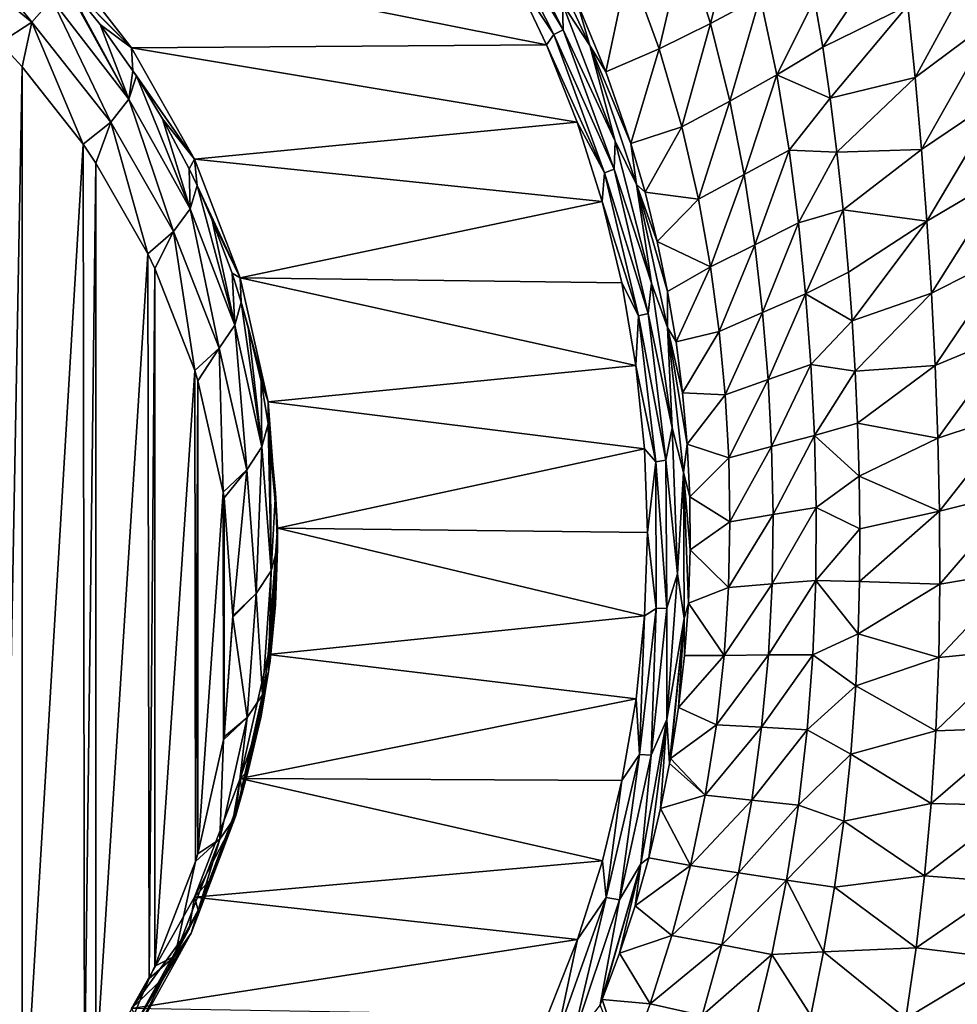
# Model space of a CAD drawing. Header units: metres. Extents: x -23 to 23, y -199 to 23.
# Tile 17 of 112: x 7 to 16, y -184 to -174. Entities that reach past the tile are written whole.
import ezdxf

# ---------------------------------------------------------------- set-up
doc = ezdxf.new("R2010")
doc.units = ezdxf.units.M
doc.layers.add('solid_509541_180_SW0001', color=7, linetype='CONTINUOUS')

msp = doc.modelspace()

# ---------------------------------------------------------------- linework, layer by layer
at = {"layer": 'solid_509541_180_SW0001'}
for points in [[(19.316486, -4.761213, 243), (18.993776, -5.918785, 243), (-20.209421, -189, 243)], [(19.316486, -4.761213, 243), (-20.209421, -189, 243), (20.209421, -189, 243)], [(18.993776, -5.918785, 243), (18.601791, -7.054702, 243), (-20.209421, -189, 243)], [(18.601791, -7.054702, 243), (18.141941, -8.164902, 243), (-20.209421, -189, 243)], [(18.141941, -8.164902, 243), (17.615858, -9.2454, 243), (-20.209421, -189, 243)], [(17.615858, -9.2454, 243), (17.025412, -10.292294, 243), (-20.209421, -189, 243)], [(17.025412, -10.292294, 243), (16.372877, -11.301532, 243), (-20.209421, -189, 243)], [(16.372877, -11.301532, 243), (15.660671, -12.269428, 243), (-20.209421, -189, 243)], [(15.660671, -12.269428, 243), (14.891361, -13.19253, 243), (-20.209421, -189, 243)], [(14.891361, -13.19253, 243), (14.067702, -14.067531, 243), (-20.209421, -189, 243)], [(14.067702, -14.067531, 243), (13.192632, -14.891286, 243), (-20.209421, -189, 243)], [(13.192632, -14.891286, 243), (12.269317, -15.660772, 243), (-20.209421, -189, 243)], [(12.269317, -15.660772, 243), (11.301332, -16.373013, 243), (-20.209421, -189, 243)], [(11.301332, -16.373013, 243), (10.292202, -17.025454, 243), (-20.209421, -189, 243)], [(10.292202, -17.025454, 243), (9.245549, -17.61577, 243), (-20.209421, -189, 243)], [(9.245549, -17.61577, 243), (8.165118, -18.141846, 243), (-20.209421, -189, 243)], [(8.165118, -18.141846, 243), (7.054771, -18.601778, 243), (-20.209421, -189, 243)], [(7.054771, -18.601778, 243), (5.918605, -18.993841, 243), (-20.209421, -189, 243)], [(11.568825, -172.446381, 226.800415), (11.664377, -172.384216, 226.821182), (12.352003, -173.746704, 227.184082)], [(12.352003, -173.746704, 227.184082), (11.664377, -172.384216, 226.821182), (12.344983, -173.480087, 227.171295)], [(12.255155, -173.795578, 227.161377), (11.817552, -173.134995, 226.972336), (11.568825, -172.446381, 226.800415)], [(12.255155, -173.795578, 227.161377), (11.568825, -172.446381, 226.800415), (12.352003, -173.746704, 227.184082)], [(11.981693, -172.540283, 227.002823), (12.493361, -173.465836, 227.306961), (12.62344, -173.907104, 227.361099)], [(11.981693, -172.540283, 227.002823), (12.62344, -173.907104, 227.361099), (12.344983, -173.480087, 227.171295)], [(13.860839, -173.682892, 229.119766), (13.594134, -172.839981, 228.892303), (14.14599, -172.576401, 229.699539)], [(13.860839, -173.682892, 229.119766), (14.14599, -172.576401, 229.699539), (14.371183, -173.410492, 229.914612)], [(6.905509, -173.667816, 224.360229), (5.855814, -172.815216, 223.890259), (6.074681, -172.640793, 224.541199)], [(7.111593, -173.432037, 225.240143), (6.905509, -173.667816, 224.360229), (6.074681, -172.640793, 224.541199)], [(15.011602, -173.925995, 230.858261), (14.928366, -173.43663, 230.760696), (15.790169, -172.758423, 232.1297)], [(15.011602, -173.925995, 230.858261), (15.790169, -172.758423, 232.1297), (15.883296, -173.498199, 232.247391)], [(6.905509, -173.667816, 224.360229), (6.57629, -173.879196, 223.522049), (5.855814, -172.815216, 223.890259)], [(7.121356, -172.892532, 226.907364), (11.817552, -173.134995, 226.972336), (12.181098, -173.90181, 227.177795)], [(7.926976, -173.932037, 227.185898), (7.121356, -172.892532, 226.907364), (12.181098, -173.90181, 227.177795)], [(7.198129, -173.191422, 226.138535), (7.121356, -172.892532, 226.907364), (7.926976, -173.932037, 227.185898)], [(13.594134, -172.839981, 228.892303), (13.334791, -173.94191, 228.313766), (13.01937, -173.082901, 228.077881)], [(13.860839, -173.682892, 229.119766), (13.334791, -173.94191, 228.313766), (13.594134, -172.839981, 228.892303)], [(15.95969, -174.23587, 232.343018), (15.883296, -173.498199, 232.247391), (16.726376, -172.827072, 233.582855)], [(15.95969, -174.23587, 232.343018), (16.726376, -172.827072, 233.582855), (16.789392, -173.619247, 233.661057)], [(12.789245, -174.176849, 227.502762), (12.493361, -173.465836, 227.306961), (13.01937, -173.082901, 228.077881)], [(12.789245, -174.176849, 227.502762), (13.01937, -173.082901, 228.077881), (13.334791, -173.94191, 228.313766)], [(7.899301, -174.458267, 225.521744), (7.111593, -173.432037, 225.240143), (7.198129, -173.191422, 226.138535)], [(7.23871, -173.238144, 226.151047), (7.198129, -173.191422, 226.138535), (7.926976, -173.932037, 227.185898)], [(7.899301, -174.458267, 225.521744), (7.198129, -173.191422, 226.138535), (7.23871, -173.238144, 226.151047)], [(12.255155, -173.795578, 227.161377), (12.181098, -173.90181, 227.177795), (11.817552, -173.134995, 226.972336)], [(7.605555, -173.691772, 226.272598), (7.23871, -173.238144, 226.151047), (7.926976, -173.932037, 227.185898)], [(7.899301, -174.458267, 225.521744), (7.23871, -173.238144, 226.151047), (7.605555, -173.691772, 226.272598)], [(7.715713, -174.69339, 224.644272), (6.905509, -173.667816, 224.360229), (7.111593, -173.432037, 225.240143)], [(7.899301, -174.458267, 225.521744), (7.715713, -174.69339, 224.644272), (7.111593, -173.432037, 225.240143)], [(12.352003, -173.746704, 227.184082), (12.344983, -173.480087, 227.171295), (12.883995, -174.886871, 227.544159)], [(12.62344, -173.907104, 227.361099), (12.883995, -174.886871, 227.544159), (12.344983, -173.480087, 227.171295)], [(12.62344, -173.907104, 227.361099), (12.493361, -173.465836, 227.306961), (12.789245, -174.176849, 227.502762)], [(14.058874, -174.478271, 229.315704), (13.860839, -173.682892, 229.119766), (14.371183, -173.410492, 229.914612)], [(14.058874, -174.478271, 229.315704), (14.371183, -173.410492, 229.914612), (14.539765, -174.209961, 230.09642)], [(14.539765, -174.209961, 230.09642), (14.371183, -173.410492, 229.914612), (14.928366, -173.43663, 230.760696)], [(14.539765, -174.209961, 230.09642), (14.928366, -173.43663, 230.760696), (15.011602, -173.925995, 230.858261)], [(15.087768, -174.448013, 230.951385), (15.011602, -173.925995, 230.858261), (15.883296, -173.498199, 232.247391)], [(15.087768, -174.448013, 230.951385), (15.883296, -173.498199, 232.247391), (15.95969, -174.23587, 232.343018)], [(6.805941, -174.127548, 223.588593), (6.57629, -173.879196, 223.522049), (6.905509, -173.667816, 224.360229)], [(7.430236, -174.918243, 223.800461), (6.805941, -174.127548, 223.588593), (6.905509, -173.667816, 224.360229)], [(7.715713, -174.69339, 224.644272), (7.430236, -174.918243, 223.800461), (6.905509, -173.667816, 224.360229)], [(7.941537, -174.166214, 226.399719), (7.605555, -173.691772, 226.272598), (7.926976, -173.932037, 227.185898)], [(7.899301, -174.458267, 225.521744), (7.605555, -173.691772, 226.272598), (7.941537, -174.166214, 226.399719)], [(13.860839, -173.682892, 229.119766), (13.567781, -174.739685, 228.521439), (13.334791, -173.94191, 228.313766)], [(14.058874, -174.478271, 229.315704), (13.567781, -174.739685, 228.521439), (13.860839, -173.682892, 229.119766)], [(16.02393, -174.972321, 232.419891), (15.95969, -174.23587, 232.343018), (16.789392, -173.619247, 233.661057)], [(16.02393, -174.972321, 232.419891), (16.789392, -173.619247, 233.661057), (16.844679, -174.418991, 233.721481)], [(12.775206, -175.212296, 227.540543), (12.181098, -173.90181, 227.177795), (12.255155, -173.795578, 227.161377)], [(12.255155, -173.795578, 227.161377), (12.352003, -173.746704, 227.184082), (12.872427, -175.175964, 227.565277)], [(12.775206, -175.212296, 227.540543), (12.255155, -173.795578, 227.161377), (12.872427, -175.175964, 227.565277)], [(12.872427, -175.175964, 227.565277), (12.352003, -173.746704, 227.184082), (12.883995, -174.886871, 227.544159)], [(6.595686, -185.631195, 226.670975), (6.57629, -173.879196, 223.522049), (6.805941, -174.127548, 223.588593)], [(7.926976, -173.932037, 227.185898), (12.181098, -173.90181, 227.177795), (12.492662, -174.693054, 227.389816)], [(12.775206, -175.212296, 227.540543), (12.492662, -174.693054, 227.389816), (12.181098, -173.90181, 227.177795)], [(12.62344, -173.907104, 227.361099), (12.789245, -174.176849, 227.502762), (13.044567, -174.911926, 227.704559)], [(12.62344, -173.907104, 227.361099), (13.044567, -174.911926, 227.704559), (13.103332, -175.332703, 227.736832)], [(12.62344, -173.907104, 227.361099), (13.103332, -175.332703, 227.736832), (12.883995, -174.886871, 227.544159)], [(8.571366, -175.07193, 227.491333), (7.926976, -173.932037, 227.185898), (12.492662, -174.693054, 227.389816)], [(7.941537, -174.166214, 226.399719), (7.926976, -173.932037, 227.185898), (8.571366, -175.07193, 227.491333)], [(13.044567, -174.911926, 227.704559), (12.789245, -174.176849, 227.502762), (13.334791, -173.94191, 228.313766)], [(13.044567, -174.911926, 227.704559), (13.334791, -173.94191, 228.313766), (13.567781, -174.739685, 228.521439)], [(14.539765, -174.209961, 230.09642), (15.011602, -173.925995, 230.858261), (15.087768, -174.448013, 230.951385)], [(6.595686, -185.631195, 226.670975), (6.805941, -174.127548, 223.588593), (6.805941, -185.403137, 226.609879)], [(6.805941, -185.403137, 226.609879), (6.805941, -174.127548, 223.588593), (7.430236, -174.918243, 223.800461)], [(7.899301, -174.458267, 225.521744), (7.941537, -174.166214, 226.399719), (7.976299, -174.219193, 226.413925)], [(7.976299, -174.219193, 226.413925), (7.941537, -174.166214, 226.399719), (8.571366, -175.07193, 227.491333)], [(14.205177, -175.230591, 229.482803), (14.058874, -174.478271, 229.315704), (14.539765, -174.209961, 230.09642)], [(14.205177, -175.230591, 229.482803), (14.539765, -174.209961, 230.09642), (14.666366, -174.978561, 230.248093)], [(14.666366, -174.978561, 230.248093), (14.539765, -174.209961, 230.09642), (15.087768, -174.448013, 230.951385)], [(8.527536, -175.579941, 225.82634), (7.899301, -174.458267, 225.521744), (7.976299, -174.219193, 226.413925)], [(8.245641, -174.659836, 226.531998), (7.976299, -174.219193, 226.413925), (8.571366, -175.07193, 227.491333)], [(8.527536, -175.579941, 225.82634), (7.976299, -174.219193, 226.413925), (8.245641, -174.659836, 226.531998)], [(15.156518, -175.000275, 231.038223), (15.087768, -174.448013, 230.951385), (15.95969, -174.23587, 232.343018)], [(15.156518, -175.000275, 231.038223), (15.95969, -174.23587, 232.343018), (16.02393, -174.972321, 232.419891)], [(8.358594, -175.814621, 224.9505), (7.715713, -174.69339, 224.644272), (7.899301, -174.458267, 225.521744)], [(8.527536, -175.579941, 225.82634), (8.358594, -175.814621, 224.9505), (7.899301, -174.458267, 225.521744)], [(14.058874, -174.478271, 229.315704), (13.737815, -175.480835, 228.702957), (13.567781, -174.739685, 228.521439)], [(14.205177, -175.230591, 229.482803), (13.737815, -175.480835, 228.702957), (14.058874, -174.478271, 229.315704)], [(14.666366, -174.978561, 230.248093), (15.087768, -174.448013, 230.951385), (15.156518, -175.000275, 231.038223)], [(16.078749, -175.708847, 232.48172), (16.02393, -174.972321, 232.419891), (16.844679, -174.418991, 233.721481)], [(16.078749, -175.708847, 232.48172), (16.844679, -174.418991, 233.721481), (16.8941, -175.224625, 233.767487)], [(7.562389, -175.112854, 223.8526), (7.430236, -174.918243, 223.800461), (7.715713, -174.69339, 224.644272)], [(8.094929, -176.041611, 224.101456), (7.562389, -175.112854, 223.8526), (7.715713, -174.69339, 224.644272)], [(8.358594, -175.814621, 224.9505), (8.094929, -176.041611, 224.101456), (7.715713, -174.69339, 224.644272)], [(8.517061, -175.171341, 226.669037), (8.245641, -174.659836, 226.531998), (8.571366, -175.07193, 227.491333)], [(8.527536, -175.579941, 225.82634), (8.245641, -174.659836, 226.531998), (8.517061, -175.171341, 226.669037)], [(8.571366, -175.07193, 227.491333), (12.492662, -174.693054, 227.389816), (12.750257, -175.506836, 227.607864)], [(12.775206, -175.212296, 227.540543), (12.750257, -175.506836, 227.607864), (12.492662, -174.693054, 227.389816)], [(13.190254, -175.411636, 227.84111), (13.044567, -174.911926, 227.704559), (13.567781, -174.739685, 228.521439)], [(13.190254, -175.411636, 227.84111), (13.567781, -174.739685, 228.521439), (13.737815, -175.480835, 228.702957)], [(12.872427, -175.175964, 227.565277), (12.883995, -174.886871, 227.544159), (13.257007, -176.341644, 227.931671)], [(13.103332, -175.332703, 227.736832), (13.257007, -176.341644, 227.931671), (12.883995, -174.886871, 227.544159)], [(13.103332, -175.332703, 227.736832), (13.044567, -174.911926, 227.704559), (13.190254, -175.411636, 227.84111)], [(6.805941, -185.403137, 226.609879), (7.430236, -174.918243, 223.800461), (7.445334, -184.590775, 226.392197)], [(7.445334, -184.590775, 226.392197), (7.430236, -174.918243, 223.800461), (7.562389, -175.112854, 223.8526)], [(14.313601, -175.948792, 229.625565), (14.205177, -175.230591, 229.482803), (14.666366, -174.978561, 230.248093)], [(14.313601, -175.948792, 229.625565), (14.666366, -174.978561, 230.248093), (14.762578, -175.723328, 230.374405)], [(14.762578, -175.723328, 230.374405), (14.666366, -174.978561, 230.248093), (15.156518, -175.000275, 231.038223)], [(14.762578, -175.723328, 230.374405), (15.156518, -175.000275, 231.038223), (15.218895, -175.591141, 231.119125)], [(15.218895, -175.591141, 231.119125), (15.156518, -175.000275, 231.038223), (16.02393, -174.972321, 232.419891)], [(15.218895, -175.591141, 231.119125), (16.02393, -174.972321, 232.419891), (16.078749, -175.708847, 232.48172)], [(7.445334, -184.590775, 226.392197), (7.562389, -175.112854, 223.8526), (7.562389, -184.417816, 226.345856)], [(7.562389, -184.417816, 226.345856), (7.562389, -175.112854, 223.8526), (8.094929, -176.041611, 224.101456)], [(8.598413, -175.341888, 226.714737), (8.517061, -175.171341, 226.669037), (8.571366, -175.07193, 227.491333)], [(9.041193, -176.288696, 227.817368), (8.571366, -175.07193, 227.491333), (12.750257, -175.506836, 227.607864)], [(8.598413, -175.341888, 226.714737), (8.571366, -175.07193, 227.491333), (9.041193, -176.288696, 227.817368)], [(8.527536, -175.579941, 225.82634), (8.517061, -175.171341, 226.669037), (8.598413, -175.341888, 226.714737)], [(13.122699, -176.677811, 227.933014), (12.750257, -175.506836, 227.607864), (12.775206, -175.212296, 227.540543)], [(12.775206, -175.212296, 227.540543), (12.872427, -175.175964, 227.565277), (13.220739, -176.65271, 227.960129)], [(13.122699, -176.677811, 227.933014), (12.775206, -175.212296, 227.540543), (13.220739, -176.65271, 227.960129)], [(13.220739, -176.65271, 227.960129), (12.872427, -175.175964, 227.565277), (13.257007, -176.341644, 227.931671)], [(14.205177, -175.230591, 229.482803), (13.861289, -176.17601, 228.862427), (13.737815, -175.480835, 228.702957)], [(14.313601, -175.948792, 229.625565), (13.861289, -176.17601, 228.862427), (14.205177, -175.230591, 229.482803)], [(16.12525, -176.446777, 232.532318), (16.078749, -175.708847, 232.48172), (16.8941, -175.224625, 233.767487)], [(16.12525, -176.446777, 232.532318), (16.8941, -175.224625, 233.767487), (16.938175, -176.034576, 233.802628)], [(8.985201, -176.774841, 226.148956), (8.527536, -175.579941, 225.82634), (8.598413, -175.341888, 226.714737)], [(8.754505, -175.698334, 226.810242), (8.598413, -175.341888, 226.714737), (9.041193, -176.288696, 227.817368)], [(8.985201, -176.774841, 226.148956), (8.598413, -175.341888, 226.714737), (8.754505, -175.698334, 226.810242)], [(13.103332, -175.332703, 227.736832), (13.190254, -175.411636, 227.84111), (13.315857, -175.917343, 227.978531)], [(13.103332, -175.332703, 227.736832), (13.315857, -175.917343, 227.978531), (13.421369, -176.427277, 228.116074)], [(13.103332, -175.332703, 227.736832), (13.421369, -176.427277, 228.116074), (13.420522, -176.797394, 228.126968)], [(13.103332, -175.332703, 227.736832), (13.420522, -176.797394, 228.126968), (13.257007, -176.341644, 227.931671)], [(13.315857, -175.917343, 227.978531), (13.190254, -175.411636, 227.84111), (13.737815, -175.480835, 228.702957)], [(9.041193, -176.288696, 227.817368), (12.750257, -175.506836, 227.607864), (12.951723, -176.339066, 227.830856)], [(13.122699, -176.677811, 227.933014), (12.951723, -176.339066, 227.830856), (12.750257, -175.506836, 227.607864)], [(13.315857, -175.917343, 227.978531), (13.737815, -175.480835, 228.702957), (13.861289, -176.17601, 228.862427)], [(8.825494, -177.009262, 225.274063), (8.358594, -175.814621, 224.9505), (8.527536, -175.579941, 225.82634)], [(8.985201, -176.774841, 226.148956), (8.825494, -177.009262, 225.274063), (8.527536, -175.579941, 225.82634)], [(14.836087, -176.453186, 230.48111), (14.762578, -175.723328, 230.374405), (15.218895, -175.591141, 231.119125)], [(14.836087, -176.453186, 230.48111), (15.218895, -175.591141, 231.119125), (15.275139, -176.229431, 231.194672)], [(15.275139, -176.229431, 231.194672), (15.218895, -175.591141, 231.119125), (16.078749, -175.708847, 232.48172)], [(8.957027, -176.238708, 226.955048), (8.754505, -175.698334, 226.810242), (9.041193, -176.288696, 227.817368)], [(8.985201, -176.774841, 226.148956), (8.754505, -175.698334, 226.810242), (8.957027, -176.238708, 226.955048)], [(14.393806, -176.644394, 229.749649), (14.313601, -175.948792, 229.625565), (14.762578, -175.723328, 230.374405)], [(14.393806, -176.644394, 229.749649), (14.762578, -175.723328, 230.374405), (14.836087, -176.453186, 230.48111)], [(15.31177, -176.729858, 231.247101), (15.275139, -176.229431, 231.194672), (16.078749, -175.708847, 232.48172)], [(15.31177, -176.729858, 231.247101), (16.078749, -175.708847, 232.48172), (16.12525, -176.446777, 232.532318)], [(8.167126, -176.191711, 224.141678), (8.094929, -176.041611, 224.101456), (8.358594, -175.814621, 224.9505)], [(8.575546, -177.237366, 224.42186), (8.167126, -176.191711, 224.141678), (8.358594, -175.814621, 224.9505)], [(8.825494, -177.009262, 225.274063), (8.575546, -177.237366, 224.42186), (8.358594, -175.814621, 224.9505)], [(13.421369, -176.427277, 228.116074), (13.315857, -175.917343, 227.978531), (13.861289, -176.17601, 228.862427)], [(14.313601, -175.948792, 229.625565), (13.950169, -176.839401, 229.005188), (13.861289, -176.17601, 228.862427)], [(14.393806, -176.644394, 229.749649), (13.950169, -176.839401, 229.005188), (14.313601, -175.948792, 229.625565)], [(7.562389, -184.417816, 226.345856), (8.094929, -176.041611, 224.101456), (8.106381, -183.465759, 226.090759)], [(8.106381, -183.465759, 226.090759), (8.094929, -176.041611, 224.101456), (8.167126, -176.191711, 224.141678)], [(16.163246, -177.187256, 232.575378), (16.12525, -176.446777, 232.532318), (16.938175, -176.034576, 233.802628)], [(16.163246, -177.187256, 232.575378), (16.938175, -176.034576, 233.802628), (16.976374, -176.847305, 233.830276)], [(8.106381, -183.465759, 226.090759), (8.167126, -176.191711, 224.141678), (8.167126, -183.338959, 226.056778)], [(8.167126, -183.338959, 226.056778), (8.167126, -176.191711, 224.141678), (8.575546, -177.237366, 224.42186)], [(13.507441, -176.942245, 228.253738), (13.421369, -176.427277, 228.116074), (13.861289, -176.17601, 228.862427)], [(13.507441, -176.942245, 228.253738), (13.861289, -176.17601, 228.862427), (13.950169, -176.839401, 229.005188)], [(9.052202, -176.537399, 227.03508), (8.957027, -176.238708, 226.955048), (9.041193, -176.288696, 227.817368)], [(8.985201, -176.774841, 226.148956), (8.957027, -176.238708, 226.955048), (9.052202, -176.537399, 227.03508)], [(9.041193, -176.288696, 227.817368), (12.951723, -176.339066, 227.830856), (13.097045, -177.184692, 228.057449)], [(9.326947, -177.557526, 228.157349), (9.041193, -176.288696, 227.817368), (13.097045, -177.184692, 228.057449)], [(9.052202, -176.537399, 227.03508), (9.041193, -176.288696, 227.817368), (9.326947, -177.557526, 228.157349)], [(14.836087, -176.453186, 230.48111), (15.275139, -176.229431, 231.194672), (15.31177, -176.729858, 231.247101)], [(13.122699, -176.677811, 227.933014), (13.097045, -177.184692, 228.057449), (12.951723, -176.339066, 227.830856)], [(13.220739, -176.65271, 227.960129), (13.257007, -176.341644, 227.931671), (13.469154, -177.824829, 228.330231)], [(13.420522, -176.797394, 228.126968), (13.469154, -177.824829, 228.330231), (13.257007, -176.341644, 227.931671)], [(13.420522, -176.797394, 228.126968), (13.421369, -176.427277, 228.116074), (13.507441, -176.942245, 228.253738)], [(14.451101, -177.329742, 229.861145), (14.393806, -176.644394, 229.749649), (14.836087, -176.453186, 230.48111)], [(14.451101, -177.329742, 229.861145), (14.836087, -176.453186, 230.48111), (14.890752, -177.177429, 230.574326)], [(14.890752, -177.177429, 230.574326), (14.836087, -176.453186, 230.48111), (15.31177, -176.729858, 231.247101)], [(15.342563, -177.242813, 231.29628), (15.31177, -176.729858, 231.247101), (16.12525, -176.446777, 232.532318)], [(15.342563, -177.242813, 231.29628), (16.12525, -176.446777, 232.532318), (16.163246, -177.187256, 232.575378)], [(9.26399, -178.01944, 226.483887), (8.985201, -176.774841, 226.148956), (9.052202, -176.537399, 227.03508)], [(9.123834, -176.790344, 227.102859), (9.052202, -176.537399, 227.03508), (9.326947, -177.557526, 228.157349)], [(9.26399, -178.01944, 226.483887), (9.052202, -176.537399, 227.03508), (9.123834, -176.790344, 227.102859)], [(13.299951, -178.17189, 228.333588), (13.097045, -177.184692, 228.057449), (13.122699, -176.677811, 227.933014)], [(13.122699, -176.677811, 227.933014), (13.220739, -176.65271, 227.960129), (13.401356, -178.156921, 228.36412)], [(13.299951, -178.17189, 228.333588), (13.122699, -176.677811, 227.933014), (13.401356, -178.156921, 228.36412)], [(13.401356, -178.156921, 228.36412), (13.220739, -176.65271, 227.960129), (13.469154, -177.824829, 228.330231)], [(14.393806, -176.644394, 229.749649), (14.011506, -177.486542, 229.137131), (13.950169, -176.839401, 229.005188)], [(14.451101, -177.329742, 229.861145), (14.011506, -177.486542, 229.137131), (14.393806, -176.644394, 229.749649)], [(14.890752, -177.177429, 230.574326), (15.31177, -176.729858, 231.247101), (15.342563, -177.242813, 231.29628)], [(9.109452, -178.253693, 225.609619), (8.825494, -177.009262, 225.274063), (8.985201, -176.774841, 226.148956)], [(9.26399, -178.01944, 226.483887), (9.109452, -178.253693, 225.609619), (8.985201, -176.774841, 226.148956)], [(9.254273, -177.351059, 227.253098), (9.123834, -176.790344, 227.102859), (9.326947, -177.557526, 228.157349)], [(9.26399, -178.01944, 226.483887), (9.123834, -176.790344, 227.102859), (9.254273, -177.351059, 227.253098)], [(13.420522, -176.797394, 228.126968), (13.507441, -176.942245, 228.253738), (13.574468, -177.465866, 228.392334)], [(13.420522, -176.797394, 228.126968), (13.574468, -177.465866, 228.392334), (13.621252, -177.993179, 228.530487)], [(13.420522, -176.797394, 228.126968), (13.621252, -177.993179, 228.530487), (13.582887, -178.283478, 228.529648)], [(13.420522, -176.797394, 228.126968), (13.582887, -178.283478, 228.529648), (13.469154, -177.824829, 228.330231)], [(13.574468, -177.465866, 228.392334), (13.507441, -176.942245, 228.253738), (13.950169, -176.839401, 229.005188)], [(13.574468, -177.465866, 228.392334), (13.950169, -176.839401, 229.005188), (14.011506, -177.486542, 229.137131)], [(16.191605, -177.931, 232.614227), (16.163246, -177.187256, 232.575378), (16.976374, -176.847305, 233.830276)], [(16.191605, -177.931, 232.614227), (16.976374, -176.847305, 233.830276), (17.007408, -177.66124, 233.853516)], [(8.607993, -177.342438, 224.450012), (8.575546, -177.237366, 224.42186), (8.825494, -177.009262, 225.274063)], [(8.867097, -178.482407, 224.755463), (8.607993, -177.342438, 224.450012), (8.825494, -177.009262, 225.274063)], [(9.109452, -178.253693, 225.609619), (8.867097, -178.482407, 224.755463), (8.825494, -177.009262, 225.274063)], [(8.167126, -183.338959, 226.056778), (8.575546, -177.237366, 224.42186), (8.583259, -182.268768, 225.77002)], [(8.583259, -182.268768, 225.77002), (8.575546, -177.237366, 224.42186), (8.607993, -177.342438, 224.450012)], [(9.326947, -177.557526, 228.157349), (13.097045, -177.184692, 228.057449), (13.185135, -178.038681, 228.28627)], [(13.299951, -178.17189, 228.333588), (13.185135, -178.038681, 228.28627), (13.097045, -177.184692, 228.057449)], [(14.487265, -178.016251, 229.965881), (14.451101, -177.329742, 229.861145), (14.890752, -177.177429, 230.574326)], [(14.487265, -178.016251, 229.965881), (14.890752, -177.177429, 230.574326), (14.927401, -177.904495, 230.659912)], [(14.927401, -177.904495, 230.659912), (14.890752, -177.177429, 230.574326), (15.342563, -177.242813, 231.29628)], [(15.367056, -177.777283, 231.344254), (15.342563, -177.242813, 231.29628), (16.163246, -177.187256, 232.575378)], [(15.367056, -177.777283, 231.344254), (16.163246, -177.187256, 232.575378), (16.191605, -177.931, 232.614227)], [(14.451101, -177.329742, 229.861145), (14.048227, -178.132217, 229.263947), (14.011506, -177.486542, 229.137131)], [(14.487265, -178.016251, 229.965881), (14.048227, -178.132217, 229.263947), (14.451101, -177.329742, 229.861145)], [(14.927401, -177.904495, 230.659912), (15.342563, -177.242813, 231.29628), (15.367056, -177.777283, 231.344254)], [(8.583259, -182.268768, 225.77002), (8.607993, -177.342438, 224.450012), (8.607993, -182.188248, 225.748444)], [(8.607993, -182.188248, 225.748444), (8.607993, -177.342438, 224.450012), (8.867097, -178.482407, 224.755463)], [(9.328823, -177.782364, 227.368668), (9.254273, -177.351059, 227.253098), (9.326947, -177.557526, 228.157349)], [(9.26399, -178.01944, 226.483887), (9.254273, -177.351059, 227.253098), (9.328823, -177.782364, 227.368668)], [(13.621252, -177.993179, 228.530487), (13.574468, -177.465866, 228.392334), (14.011506, -177.486542, 229.137131)], [(13.621252, -177.993179, 228.530487), (14.011506, -177.486542, 229.137131), (14.048227, -178.132217, 229.263947)], [(9.326947, -177.557526, 228.157349), (13.185135, -178.038681, 228.28627), (9.422877, -178.852921, 228.50444)], [(9.328823, -177.782364, 227.368668), (9.326947, -177.557526, 228.157349), (9.422877, -178.852921, 228.50444)], [(16.208591, -178.678009, 232.651581), (16.191605, -177.931, 232.614227), (17.007408, -177.66124, 233.853516)], [(16.208591, -178.678009, 232.651581), (17.007408, -177.66124, 233.853516), (17.029543, -178.474838, 233.874847)], [(9.358768, -179.289307, 226.82486), (9.26399, -178.01944, 226.483887), (9.328823, -177.782364, 227.368668)], [(9.347818, -177.918625, 227.405167), (9.328823, -177.782364, 227.368668), (9.422877, -178.852921, 228.50444)], [(9.358768, -179.289307, 226.82486), (9.328823, -177.782364, 227.368668), (9.347818, -177.918625, 227.405167)], [(13.401356, -178.156921, 228.36412), (13.469154, -177.824829, 228.330231), (13.521494, -179.32106, 228.737061)], [(13.582887, -178.283478, 228.529648), (13.521494, -179.32106, 228.737061), (13.469154, -177.824829, 228.330231)], [(14.927401, -177.904495, 230.659912), (15.367056, -177.777283, 231.344254), (15.383438, -178.320908, 231.391174)], [(15.383438, -178.320908, 231.391174), (15.367056, -177.777283, 231.344254), (16.191605, -177.931, 232.614227)], [(9.404095, -178.490738, 227.558472), (9.347818, -177.918625, 227.405167), (9.422877, -178.852921, 228.50444)], [(9.358768, -179.289307, 226.82486), (9.347818, -177.918625, 227.405167), (9.404095, -178.490738, 227.558472)], [(14.501493, -178.712906, 230.068924), (14.487265, -178.016251, 229.965881), (14.927401, -177.904495, 230.659912)], [(14.501493, -178.712906, 230.068924), (14.927401, -177.904495, 230.659912), (14.944695, -178.640701, 230.742889)], [(14.944695, -178.640701, 230.742889), (14.927401, -177.904495, 230.659912), (15.383438, -178.320908, 231.391174)], [(15.383438, -178.320908, 231.391174), (16.191605, -177.931, 232.614227), (16.208591, -178.678009, 232.651581)], [(9.205973, -179.523468, 225.950958), (9.109452, -178.253693, 225.609619), (9.26399, -178.01944, 226.483887)], [(9.358768, -179.289307, 226.82486), (9.205973, -179.523468, 225.950958), (9.26399, -178.01944, 226.483887)], [(9.422877, -178.852921, 228.50444), (13.185135, -178.038681, 228.28627), (13.214676, -178.896072, 228.516006)], [(13.299951, -178.17189, 228.333588), (13.214676, -178.896072, 228.516006), (13.185135, -178.038681, 228.28627)], [(13.582887, -178.283478, 228.529648), (13.621252, -177.993179, 228.530487), (13.647537, -178.532669, 228.670547)], [(13.647537, -178.532669, 228.670547), (13.621252, -177.993179, 228.530487), (14.048227, -178.132217, 229.263947)], [(14.487265, -178.016251, 229.965881), (14.060192, -178.788406, 229.390518), (14.048227, -178.132217, 229.263947)], [(14.501493, -178.712906, 230.068924), (14.060192, -178.788406, 229.390518), (14.487265, -178.016251, 229.965881)], [(13.647537, -178.532669, 228.670547), (14.048227, -178.132217, 229.263947), (14.060192, -178.788406, 229.390518)], [(13.303557, -179.675568, 228.73732), (13.214676, -178.896072, 228.516006), (13.299951, -178.17189, 228.333588)], [(13.299951, -178.17189, 228.333588), (13.401356, -178.156921, 228.36412), (13.412197, -179.671249, 228.773117)], [(13.303557, -179.675568, 228.73732), (13.299951, -178.17189, 228.333588), (13.412197, -179.671249, 228.773117)], [(13.412197, -179.671249, 228.773117), (13.401356, -178.156921, 228.36412), (13.521494, -179.32106, 228.737061)], [(8.876044, -178.541504, 224.771301), (8.867097, -178.482407, 224.755463), (9.109452, -178.253693, 225.609619)], [(8.966017, -179.752625, 225.095825), (8.876044, -178.541504, 224.771301), (9.109452, -178.253693, 225.609619)], [(9.205973, -179.523468, 225.950958), (8.966017, -179.752625, 225.095825), (9.109452, -178.253693, 225.609619)], [(13.582887, -178.283478, 228.529648), (13.589561, -179.777161, 228.942825), (13.521494, -179.32106, 228.737061)], [(13.582887, -178.283478, 228.529648), (13.647537, -178.532669, 228.670547), (13.651836, -179.073517, 228.809677)], [(13.582887, -178.283478, 228.529648), (13.651836, -179.073517, 228.809677), (13.63389, -179.619858, 228.949219)], [(13.582887, -178.283478, 228.529648), (13.63389, -179.619858, 228.949219), (13.589561, -179.777161, 228.942825)], [(14.944695, -178.640701, 230.742889), (15.383438, -178.320908, 231.391174), (15.390456, -178.859741, 231.437073)], [(15.390456, -178.859741, 231.437073), (15.383438, -178.320908, 231.391174), (16.208591, -178.678009, 232.651581)], [(8.607993, -182.188248, 225.748444), (8.867097, -178.482407, 224.755463), (8.870973, -181.023026, 225.436218)], [(8.870973, -181.023026, 225.436218), (8.867097, -178.482407, 224.755463), (8.876044, -178.541504, 224.771301)], [(8.870973, -181.023026, 225.436218), (8.876044, -178.541504, 224.771301), (8.876044, -180.989166, 225.427155)], [(8.876044, -180.989166, 225.427155), (8.876044, -178.541504, 224.771301), (8.966017, -179.752625, 225.095825)], [(9.358768, -179.289307, 226.82486), (9.404095, -178.490738, 227.558472), (9.422869, -179.052414, 227.708969)], [(9.422869, -179.052414, 227.708969), (9.404095, -178.490738, 227.558472), (9.422877, -178.852921, 228.50444)], [(13.651836, -179.073517, 228.809677), (13.647537, -178.532669, 228.670547), (14.060192, -178.788406, 229.390518)], [(16.212185, -179.42749, 232.689392), (16.208591, -178.678009, 232.651581), (17.029543, -178.474838, 233.874847)], [(16.212185, -179.42749, 232.689392), (17.029543, -178.474838, 233.874847), (17.040831, -179.286484, 233.896179)], [(14.49135, -179.424652, 230.173859), (14.944695, -178.640701, 230.742889), (14.939983, -179.389099, 230.826859)], [(14.49135, -179.424652, 230.173859), (14.501493, -178.712906, 230.068924), (14.944695, -178.640701, 230.742889)], [(14.939983, -179.389099, 230.826859), (14.944695, -178.640701, 230.742889), (15.390456, -178.859741, 231.437073)], [(14.501493, -178.712906, 230.068924), (14.045252, -179.462433, 229.520279), (14.060192, -178.788406, 229.390518)], [(14.49135, -179.424652, 230.173859), (14.045252, -179.462433, 229.520279), (14.501493, -178.712906, 230.068924)], [(15.3875, -179.398788, 231.483307), (16.208591, -178.678009, 232.651581), (16.212185, -179.42749, 232.689392)], [(15.3875, -179.398788, 231.483307), (15.390456, -178.859741, 231.437073), (16.208591, -178.678009, 232.651581)], [(13.651836, -179.073517, 228.809677), (14.060192, -178.788406, 229.390518), (14.045252, -179.462433, 229.520279)], [(9.326947, -180.1483, 228.851547), (9.422877, -178.852921, 228.50444), (13.185181, -179.751923, 228.745331)], [(9.422877, -179.06514, 227.712387), (9.422877, -178.852921, 228.50444), (9.326947, -180.1483, 228.851547)], [(9.422869, -179.052414, 227.708969), (9.422877, -178.852921, 228.50444), (9.422877, -179.06514, 227.712387)], [(9.422877, -178.852921, 228.50444), (13.214676, -178.896072, 228.516006), (13.185181, -179.751923, 228.745331)], [(13.303557, -179.675568, 228.73732), (13.185181, -179.751923, 228.745331), (13.214676, -178.896072, 228.516006)], [(14.939983, -179.389099, 230.826859), (15.390456, -178.859741, 231.437073), (15.3875, -179.398788, 231.483307)], [(9.422869, -179.052414, 227.708969), (9.34782, -180.21167, 228.019592), (9.332501, -180.322723, 228.049347)], [(9.358768, -179.289307, 226.82486), (9.422869, -179.052414, 227.708969), (9.332501, -180.322723, 228.049347)], [(9.422869, -179.052414, 227.708969), (9.404096, -179.639526, 227.866287), (9.34782, -180.21167, 228.019592)], [(9.422869, -179.052414, 227.708969), (9.422877, -179.06514, 227.712387), (9.404096, -179.639526, 227.866287)], [(9.404096, -179.639526, 227.866287), (9.422877, -179.06514, 227.712387), (9.326947, -180.1483, 228.851547)], [(13.63389, -179.619858, 228.949219), (13.651836, -179.073517, 228.809677), (14.045252, -179.462433, 229.520279)], [(9.267719, -180.559738, 227.16478), (9.205973, -179.523468, 225.950958), (9.358768, -179.289307, 226.82486)], [(9.267719, -180.559738, 227.16478), (9.358768, -179.289307, 226.82486), (9.332501, -180.322723, 228.049347)], [(13.412197, -179.671249, 228.773117), (13.521494, -179.32106, 228.737061), (13.413358, -180.814682, 229.148315)], [(13.589561, -179.777161, 228.942825), (13.413358, -180.814682, 229.148315), (13.521494, -179.32106, 228.737061)], [(16.200314, -180.178024, 232.728928), (17.040831, -179.286484, 233.896179), (17.039335, -180.094635, 233.918793)], [(16.200314, -180.178024, 232.728928), (16.212185, -179.42749, 232.689392), (17.040831, -179.286484, 233.896179)], [(14.49135, -179.424652, 230.173859), (14.000227, -180.156036, 229.654861), (14.045252, -179.462433, 229.520279)], [(14.453623, -180.152023, 230.282608), (14.000227, -180.156036, 229.654861), (14.49135, -179.424652, 230.173859)], [(14.453623, -180.152023, 230.282608), (14.939983, -179.389099, 230.826859), (14.910033, -180.149277, 230.913956)], [(14.453623, -180.152023, 230.282608), (14.49135, -179.424652, 230.173859), (14.939983, -179.389099, 230.826859)], [(14.910033, -180.149277, 230.913956), (14.939983, -179.389099, 230.826859), (15.373791, -179.936646, 231.530396)], [(14.939983, -179.389099, 230.826859), (15.3875, -179.398788, 231.483307), (15.373791, -179.936646, 231.530396)], [(15.373791, -179.936646, 231.530396), (15.3875, -179.398788, 231.483307), (16.212185, -179.42749, 232.689392)], [(15.373791, -179.936646, 231.530396), (16.212185, -179.42749, 232.689392), (16.200314, -180.178024, 232.728928)], [(8.966026, -179.765335, 225.099228), (8.966017, -179.752625, 225.095825), (9.205973, -179.523468, 225.950958)], [(9.113306, -180.793945, 226.29068), (8.966026, -179.765335, 225.099228), (9.205973, -179.523468, 225.950958)], [(9.267719, -180.559738, 227.16478), (9.113306, -180.793945, 226.29068), (9.205973, -179.523468, 225.950958)], [(13.63389, -179.619858, 228.949219), (14.045252, -179.462433, 229.520279), (14.000227, -180.156036, 229.654861)], [(9.34782, -180.21167, 228.019592), (9.404096, -179.639526, 227.866287), (9.326947, -180.1483, 228.851547)], [(13.589561, -179.777161, 228.942825), (13.63389, -179.619858, 228.949219), (13.59399, -180.159073, 229.085846)], [(13.59399, -180.159073, 229.085846), (13.63389, -179.619858, 228.949219), (14.000227, -180.156036, 229.654861)], [(8.876044, -180.989166, 225.427155), (8.966017, -179.752625, 225.095825), (8.966026, -179.765335, 225.099228)], [(9.326947, -180.1483, 228.851547), (13.185181, -179.751923, 228.745331), (13.09771, -180.601349, 228.972931)], [(13.13396, -181.170425, 229.139282), (13.09771, -180.601349, 228.972931), (13.185181, -179.751923, 228.745331)], [(13.13396, -181.170425, 229.139282), (13.185181, -179.751923, 228.745331), (13.303557, -179.675568, 228.73732)], [(13.13396, -181.170425, 229.139282), (13.303557, -179.675568, 228.73732), (13.253832, -181.178391, 229.182617)], [(13.253832, -181.178391, 229.182617), (13.412197, -179.671249, 228.773117), (13.413358, -180.814682, 229.148315)], [(13.303557, -179.675568, 228.73732), (13.412197, -179.671249, 228.773117), (13.253832, -181.178391, 229.182617)], [(9.113306, -180.793945, 226.29068), (8.876044, -180.989166, 225.427155), (8.966026, -179.765335, 225.099228)], [(13.589561, -179.777161, 228.942825), (13.441955, -181.264603, 229.363358), (13.413358, -180.814682, 229.148315)], [(13.589561, -179.777161, 228.942825), (13.45096, -181.214417, 229.35083), (13.441955, -181.264603, 229.363358)], [(13.589561, -179.777161, 228.942825), (13.532805, -180.691299, 229.219894), (13.45096, -181.214417, 229.35083)], [(13.589561, -179.777161, 228.942825), (13.59399, -180.159073, 229.085846), (13.532805, -180.691299, 229.219894)], [(14.910033, -180.149277, 230.913956), (15.373791, -179.936646, 231.530396), (15.348861, -180.468857, 231.578308)], [(15.348861, -180.468857, 231.578308), (15.373791, -179.936646, 231.530396), (16.200314, -180.178024, 232.728928)], [(9.041193, -181.41713, 229.191528), (9.326947, -180.1483, 228.851547), (13.09771, -180.601349, 228.972931)], [(9.254271, -180.779251, 228.171677), (9.326947, -180.1483, 228.851547), (9.041193, -181.41713, 229.191528)], [(9.254271, -180.779251, 228.171677), (9.332501, -180.322723, 228.049347), (9.326947, -180.1483, 228.851547)], [(9.332501, -180.322723, 228.049347), (9.34782, -180.21167, 228.019592), (9.326947, -180.1483, 228.851547)], [(13.532805, -180.691299, 229.219894), (14.000227, -180.156036, 229.654861), (13.921747, -180.866287, 229.794403)], [(13.532805, -180.691299, 229.219894), (13.59399, -180.159073, 229.085846), (14.000227, -180.156036, 229.654861)], [(14.453623, -180.152023, 230.282608), (13.921747, -180.866287, 229.794403), (14.000227, -180.156036, 229.654861)], [(14.385045, -180.891876, 230.395752), (13.921747, -180.866287, 229.794403), (14.453623, -180.152023, 230.282608)], [(14.385045, -180.891876, 230.395752), (14.910033, -180.149277, 230.913956), (14.851679, -180.91806, 231.00499)], [(14.385045, -180.891876, 230.395752), (14.453623, -180.152023, 230.282608), (14.910033, -180.149277, 230.913956)], [(14.851679, -180.91806, 231.00499), (14.910033, -180.149277, 230.913956), (15.348861, -180.468857, 231.578308)], [(16.171093, -180.927719, 232.770905), (17.039335, -180.094635, 233.918793), (17.0233, -180.897827, 233.943497)], [(16.171093, -180.927719, 232.770905), (16.200314, -180.178024, 232.728928), (17.039335, -180.094635, 233.918793)], [(15.348861, -180.468857, 231.578308), (16.200314, -180.178024, 232.728928), (16.171093, -180.927719, 232.770905)], [(9.059485, -181.568436, 228.383133), (9.332501, -180.322723, 228.049347), (9.123829, -181.339966, 228.32193)], [(9.267719, -180.559738, 227.16478), (9.332501, -180.322723, 228.049347), (9.059485, -181.568436, 228.383133)], [(9.123829, -181.339966, 228.32193), (9.332501, -180.322723, 228.049347), (9.254271, -180.779251, 228.171677)], [(8.992569, -181.805801, 227.497223), (9.267719, -180.559738, 227.16478), (9.059485, -181.568436, 228.383133)], [(8.992569, -181.805801, 227.497223), (9.113306, -180.793945, 226.29068), (9.267719, -180.559738, 227.16478)], [(14.851679, -180.91806, 231.00499), (15.348861, -180.468857, 231.578308), (15.297745, -181.167389, 231.643555)], [(15.297745, -181.167389, 231.643555), (15.348861, -180.468857, 231.578308), (16.171093, -180.927719, 232.770905)], [(9.041193, -181.41713, 229.191528), (13.09771, -180.601349, 228.972931), (12.953273, -181.439575, 229.19754)], [(13.13396, -181.170425, 229.139282), (12.953273, -181.439575, 229.19754), (13.09771, -180.601349, 228.972931)], [(13.45096, -181.214417, 229.35083), (13.532805, -180.691299, 229.219894), (13.921747, -180.866287, 229.794403)], [(8.833063, -182.040176, 226.622528), (8.870973, -181.023026, 225.436218), (9.113306, -180.793945, 226.29068)], [(8.992569, -181.805801, 227.497223), (8.833063, -182.040176, 226.622528), (9.113306, -180.793945, 226.29068)], [(9.113306, -180.793945, 226.29068), (8.870973, -181.023026, 225.436218), (8.876044, -180.989166, 225.427155)], [(9.123829, -181.339966, 228.32193), (9.254271, -180.779251, 228.171677), (9.041193, -181.41713, 229.191528)], [(13.413358, -180.814682, 229.148315), (13.22784, -182.230484, 229.603241), (13.147424, -182.291428, 229.561066)], [(13.253832, -181.178391, 229.182617), (13.413358, -180.814682, 229.148315), (13.147424, -182.291428, 229.561066)], [(13.413358, -180.814682, 229.148315), (13.349321, -181.726669, 229.478378), (13.22784, -182.230484, 229.603241)], [(13.413358, -180.814682, 229.148315), (13.441955, -181.264603, 229.363358), (13.349321, -181.726669, 229.478378)], [(13.45096, -181.214417, 229.35083), (13.921747, -180.866287, 229.794403), (13.807063, -181.586914, 229.937897)], [(14.385045, -180.891876, 230.395752), (13.807063, -181.586914, 229.937897), (13.921747, -180.866287, 229.794403)], [(14.283018, -181.638519, 230.512756), (13.807063, -181.586914, 229.937897), (14.385045, -180.891876, 230.395752)], [(14.283018, -181.638519, 230.512756), (14.385045, -180.891876, 230.395752), (14.851679, -180.91806, 231.00499)], [(14.283018, -181.638519, 230.512756), (14.851679, -180.91806, 231.00499), (14.762441, -181.690414, 231.099838)], [(14.762441, -181.690414, 231.099838), (14.851679, -180.91806, 231.00499), (15.297745, -181.167389, 231.643555)], [(15.297745, -181.167389, 231.643555), (16.171093, -180.927719, 232.770905), (16.123055, -181.6745, 232.815613)], [(16.123055, -181.6745, 232.815613), (17.0233, -180.897827, 233.943497), (16.99135, -181.694839, 233.970703)], [(16.123055, -181.6745, 232.815613), (16.171093, -180.927719, 232.770905), (17.0233, -180.897827, 233.943497)], [(8.833063, -182.040176, 226.622528), (8.607993, -182.188248, 225.748444), (8.870973, -181.023026, 225.436218)], [(12.792461, -182.638016, 229.534714), (12.953273, -181.439575, 229.19754), (13.13396, -181.170425, 229.139282)], [(12.792461, -182.638016, 229.534714), (13.13396, -181.170425, 229.139282), (12.928286, -182.661896, 229.588821)], [(13.13396, -181.170425, 229.139282), (13.253832, -181.178391, 229.182617), (12.928286, -182.661896, 229.588821)], [(14.762441, -181.690414, 231.099838), (15.297745, -181.167389, 231.643555), (15.225648, -181.855576, 231.710617)], [(15.225648, -181.855576, 231.710617), (15.297745, -181.167389, 231.643555), (16.123055, -181.6745, 232.815613)], [(12.928286, -182.661896, 229.588821), (13.253832, -181.178391, 229.182617), (13.147424, -182.291428, 229.561066)], [(13.349321, -181.726669, 229.478378), (13.441955, -181.264603, 229.363358), (13.807063, -181.586914, 229.937897)], [(13.441955, -181.264603, 229.363358), (13.45096, -181.214417, 229.35083), (13.807063, -181.586914, 229.937897)], [(9.059485, -181.568436, 228.383133), (9.123829, -181.339966, 228.32193), (9.041193, -181.41713, 229.191528)], [(8.571366, -182.633911, 229.517563), (9.041193, -181.41713, 229.191528), (12.752393, -182.262283, 229.417984)], [(8.957038, -181.891541, 228.469711), (9.041193, -181.41713, 229.191528), (8.571366, -182.633911, 229.517563)], [(8.957038, -181.891541, 228.469711), (9.059485, -181.568436, 228.383133), (9.041193, -181.41713, 229.191528)], [(9.041193, -181.41713, 229.191528), (12.953273, -181.439575, 229.19754), (12.752393, -182.262283, 229.417984)], [(12.792461, -182.638016, 229.534714), (12.752393, -182.262283, 229.417984), (12.953273, -181.439575, 229.19754)], [(8.609163, -182.765152, 228.703796), (9.059485, -181.568436, 228.383133), (8.754519, -182.431931, 228.614502)], [(8.992569, -181.805801, 227.497223), (9.059485, -181.568436, 228.383133), (8.609163, -182.765152, 228.703796)], [(8.754519, -182.431931, 228.614502), (9.059485, -181.568436, 228.383133), (8.957038, -181.891541, 228.469711)], [(13.349321, -181.726669, 229.478378), (13.807063, -181.586914, 229.937897), (13.654858, -182.309555, 230.083618)], [(14.283018, -181.638519, 230.512756), (13.654858, -182.309555, 230.083618), (13.807063, -181.586914, 229.937897)], [(14.146312, -182.384781, 230.632446), (13.654858, -182.309555, 230.083618), (14.283018, -181.638519, 230.512756)], [(14.146312, -182.384781, 230.632446), (14.283018, -181.638519, 230.512756), (14.762441, -181.690414, 231.099838)], [(15.225648, -181.855576, 231.710617), (16.123055, -181.6745, 232.815613), (16.055378, -182.416183, 232.862961)], [(16.055378, -182.416183, 232.862961), (16.123055, -181.6745, 232.815613), (16.99135, -181.694839, 233.970703)], [(13.22784, -182.230484, 229.603241), (13.349321, -181.726669, 229.478378), (13.654858, -182.309555, 230.083618)], [(14.146312, -182.384781, 230.632446), (14.762441, -181.690414, 231.099838), (14.641149, -182.460297, 231.197678)], [(14.641149, -182.460297, 231.197678), (14.762441, -181.690414, 231.099838), (15.225648, -181.855576, 231.710617)], [(16.055378, -182.416183, 232.862961), (16.99135, -181.694839, 233.970703), (16.942675, -182.484665, 234.000519)], [(8.538409, -183.003128, 227.815643), (8.992569, -181.805801, 227.497223), (8.609163, -182.765152, 228.703796)], [(8.538409, -183.003128, 227.815643), (8.833063, -182.040176, 226.622528), (8.992569, -181.805801, 227.497223)], [(14.641149, -182.460297, 231.197678), (15.225648, -181.855576, 231.710617), (15.132691, -182.532181, 231.779175)], [(15.132691, -182.532181, 231.779175), (15.225648, -181.855576, 231.710617), (16.055378, -182.416183, 232.862961)], [(8.754519, -182.431931, 228.614502), (8.957038, -181.891541, 228.469711), (8.571366, -182.633911, 229.517563)], [(8.369767, -183.237762, 226.940018), (8.583259, -182.268768, 225.77002), (8.833063, -182.040176, 226.622528)], [(8.538409, -183.003128, 227.815643), (8.369767, -183.237762, 226.940018), (8.833063, -182.040176, 226.622528)], [(8.833063, -182.040176, 226.622528), (8.583259, -182.268768, 225.77002), (8.607993, -182.188248, 225.748444)], [(8.369767, -183.237762, 226.940018), (8.167126, -183.338959, 226.056778), (8.583259, -182.268768, 225.77002)], [(8.571366, -182.633911, 229.517563), (12.752393, -182.262283, 229.417984), (12.496737, -183.065735, 229.63327)], [(12.792461, -182.638016, 229.534714), (12.496737, -183.065735, 229.63327), (12.752393, -182.262283, 229.417984)], [(13.087559, -182.723694, 229.72496), (13.22784, -182.230484, 229.603241), (13.654858, -182.309555, 230.083618)], [(13.147424, -182.291428, 229.561066), (13.22784, -182.230484, 229.603241), (13.087559, -182.723694, 229.72496)], [(13.147424, -182.291428, 229.561066), (12.75167, -183.683228, 229.960632), (12.730372, -183.736832, 229.97377)], [(12.928286, -182.661896, 229.588821), (13.147424, -182.291428, 229.561066), (12.730372, -183.736832, 229.97377)], [(13.147424, -182.291428, 229.561066), (12.928502, -183.20842, 229.844177), (12.75167, -183.683228, 229.960632)], [(13.147424, -182.291428, 229.561066), (13.087559, -182.723694, 229.72496), (12.928502, -183.20842, 229.844177)], [(13.087559, -182.723694, 229.72496), (13.654858, -182.309555, 230.083618), (13.466012, -183.025085, 230.229446)], [(14.146312, -182.384781, 230.632446), (13.466012, -183.025085, 230.229446), (13.654858, -182.309555, 230.083618)], [(8.609163, -182.765152, 228.703796), (8.754519, -182.431931, 228.614502), (8.571366, -182.633911, 229.517563)], [(13.975732, -183.123047, 230.753204), (13.466012, -183.025085, 230.229446), (14.146312, -182.384781, 230.632446)], [(13.975732, -183.123047, 230.753204), (14.146312, -182.384781, 230.632446), (14.641149, -182.460297, 231.197678)], [(13.975732, -183.123047, 230.753204), (14.641149, -182.460297, 231.197678), (14.488506, -183.221481, 231.297379)], [(14.488506, -183.221481, 231.297379), (14.641149, -182.460297, 231.197678), (15.019979, -183.194855, 231.848663)], [(14.641149, -182.460297, 231.197678), (15.132691, -182.532181, 231.779175), (15.019979, -183.194855, 231.848663)], [(15.132691, -182.532181, 231.779175), (16.055378, -182.416183, 232.862961), (15.968112, -183.150833, 232.912689)], [(15.968112, -183.150833, 232.912689), (16.055378, -182.416183, 232.862961), (16.942675, -182.484665, 234.000519)], [(15.019979, -183.194855, 231.848663), (15.132691, -182.532181, 231.779175), (15.968112, -183.150833, 232.912689)], [(15.968112, -183.150833, 232.912689), (16.942675, -182.484665, 234.000519), (16.877203, -183.266663, 234.032898)], [(7.926976, -183.773788, 229.822983), (8.571366, -182.633911, 229.517563), (12.496737, -183.065735, 229.63327)], [(8.517044, -182.958984, 228.755737), (8.571366, -182.633911, 229.517563), (7.926976, -183.773788, 229.822983)], [(8.517044, -182.958984, 228.755737), (8.609163, -182.765152, 228.703796), (8.571366, -182.633911, 229.517563)], [(12.284622, -184.060745, 229.919205), (12.496737, -183.065735, 229.63327), (12.792461, -182.638016, 229.534714)], [(12.284622, -184.060745, 229.919205), (12.792461, -182.638016, 229.534714), (12.443382, -184.105896, 229.988739)], [(12.792461, -182.638016, 229.534714), (12.928286, -182.661896, 229.588821), (12.443382, -184.105896, 229.988739)], [(12.443382, -184.105896, 229.988739), (12.928286, -182.661896, 229.588821), (12.730372, -183.736832, 229.97377)], [(7.990268, -183.889572, 229.005096), (8.609163, -182.765152, 228.703796), (8.245545, -183.470612, 228.892838)], [(8.538409, -183.003128, 227.815643), (8.609163, -182.765152, 228.703796), (7.990268, -183.889572, 229.005096)], [(8.245545, -183.470612, 228.892838), (8.609163, -182.765152, 228.703796), (8.517044, -182.958984, 228.755737)], [(12.928502, -183.20842, 229.844177), (13.087559, -182.723694, 229.72496), (13.466012, -183.025085, 230.229446)], [(8.245545, -183.470612, 228.892838), (8.517044, -182.958984, 228.755737), (7.926976, -183.773788, 229.822983)], [(7.913485, -184.128479, 228.11319), (8.538409, -183.003128, 227.815643), (7.990268, -183.889572, 229.005096)], [(7.913485, -184.128479, 228.11319), (8.369767, -183.237762, 226.940018), (8.538409, -183.003128, 227.815643)], [(7.926976, -183.773788, 229.822983), (12.496737, -183.065735, 229.63327), (12.188703, -183.846207, 229.842392)], [(12.284622, -184.060745, 229.919205), (12.188703, -183.846207, 229.842392), (12.496737, -183.065735, 229.63327)], [(12.928502, -183.20842, 229.844177), (13.466012, -183.025085, 230.229446), (13.243578, -183.72525, 230.373352)], [(13.975732, -183.123047, 230.753204), (13.243578, -183.72525, 230.373352), (13.466012, -183.025085, 230.229446)], [(13.773998, -183.846603, 230.873535), (13.243578, -183.72525, 230.373352), (13.975732, -183.123047, 230.753204)], [(13.773998, -183.846603, 230.873535), (13.975732, -183.123047, 230.753204), (14.488506, -183.221481, 231.297379)], [(15.019979, -183.194855, 231.848663), (15.968112, -183.150833, 232.912689), (15.862161, -183.876907, 232.964462)], [(15.862161, -183.876907, 232.964462), (15.968112, -183.150833, 232.912689), (16.877203, -183.266663, 234.032898)], [(7.730338, -184.363541, 227.235977), (8.106381, -183.465759, 226.090759), (8.369767, -183.237762, 226.940018)], [(7.913485, -184.128479, 228.11319), (7.730338, -184.363541, 227.235977), (8.369767, -183.237762, 226.940018)], [(8.369767, -183.237762, 226.940018), (8.106381, -183.465759, 226.090759), (8.167126, -183.338959, 226.056778)], [(12.75167, -183.683228, 229.960632), (12.928502, -183.20842, 229.844177), (13.243578, -183.72525, 230.373352)], [(13.773998, -183.846603, 230.873535), (14.488506, -183.221481, 231.297379), (14.30691, -183.968704, 231.397766)], [(14.30691, -183.968704, 231.397766), (14.488506, -183.221481, 231.297379), (14.888696, -183.844666, 231.9189)], [(14.488506, -183.221481, 231.297379), (15.019979, -183.194855, 231.848663), (14.888696, -183.844666, 231.9189)], [(14.888696, -183.844666, 231.9189), (15.019979, -183.194855, 231.848663), (15.862161, -183.876907, 232.964462)], [(15.862161, -183.876907, 232.964462), (16.877203, -183.266663, 234.032898), (16.795589, -184.040695, 234.067642)], [(7.730338, -184.363541, 227.235977), (7.562389, -184.417816, 226.345856), (8.106381, -183.465759, 226.090759)], [(7.990268, -183.889572, 229.005096), (8.245545, -183.470612, 228.892838), (7.926976, -183.773788, 229.822983)], [(12.730372, -183.736832, 229.97377), (12.75167, -183.683228, 229.960632), (12.991165, -184.404541, 230.513992)], [(12.75167, -183.683228, 229.960632), (13.243578, -183.72525, 230.373352), (12.991165, -184.404541, 230.513992)], [(13.773998, -183.846603, 230.873535), (12.991165, -184.404541, 230.513992), (13.243578, -183.72525, 230.373352)]]:
    msp.add_3dface(points, dxfattribs=at)

doc.saveas('drawing.dxf')
